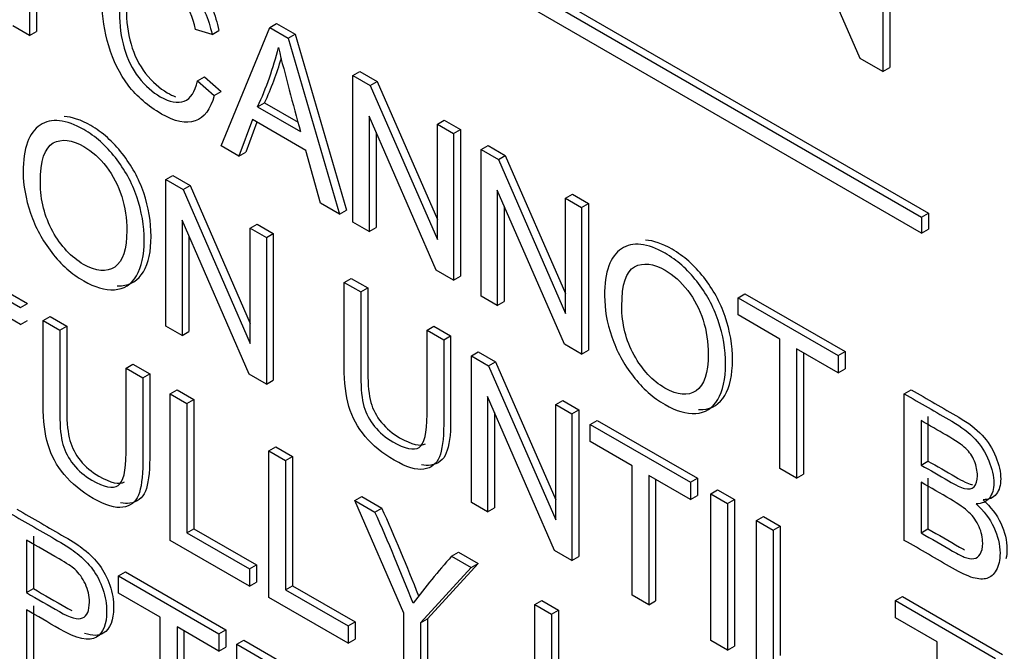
# Model space of a CAD drawing. Header units: inches. Extents: x 1 to 240, y -1 to 159.
# Tile 82 of 103: x 225.466 to 225.967, y 126.108 to 126.43. Entities that reach past the tile are written whole.
import ezdxf

# ---------------------------------------------------------------- set-up
doc = ezdxf.new("R2010")
doc.units = ezdxf.units.IN
doc.header["$MEASUREMENT"] = 0
doc.layers.add('Default', color=7, linetype='Continuous')
doc.layers.add('LAB20180', color=7, linetype='Continuous')

# ---------------------------------------------------------------- blocks, each defined once
blk = doc.blocks.new('SE1')
at = {"layer": 'LAB20180', "color": 7, "linetype": 'Continuous'}
for p, q in [((225.2217665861, 126.7397635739), (225.9288733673, 126.3315152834)), ((225.2182310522, 126.7377223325), (225.9253378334, 126.329474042)), ((225.9253378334, 126.3213090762), (225.2182310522, 126.7295573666)), ((225.8939861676, 126.4102905), (225.8487668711, 126.5141281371)), ((225.9091397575, 126.5044638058), (225.9091397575, 126.4056240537)), ((225.9056042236, 126.5024225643), (225.9056042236, 126.4035828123)), ((225.4709552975, 126.4966724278), (225.4709552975, 126.4220298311)), ((225.4744908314, 126.4987136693), (225.4744908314, 126.4240710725)), ((225.4709552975, 126.4220298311), (225.4624338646, 126.4269496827)), ((225.4709552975, 126.4220298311), (225.4744908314, 126.4240710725)), ((225.5638733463, 126.4225516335), (225.5555240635, 126.4250861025)), ((225.5638733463, 126.4225516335), (225.5674088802, 126.424592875)), ((225.5685214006, 126.3657000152), (225.5932249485, 126.4260800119)), ((225.5932249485, 126.4260800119), (225.5967604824, 126.4281212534)), ((225.5932249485, 126.4260800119), (225.6026501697, 126.4206383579)), ((225.5967604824, 126.4281212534), (225.6061857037, 126.4226795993)), ((225.6026501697, 126.4206383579), (225.6061857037, 126.4226795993)), ((225.6026501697, 126.4206383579), (225.6288600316, 126.3308634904)), ((225.6061857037, 126.4226795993), (225.6323955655, 126.3329047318)), ((225.9056042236, 126.4035828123), (225.8939861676, 126.4102905)), ((225.6356599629, 126.4015801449), (225.6391954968, 126.4036213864)), ((225.6391954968, 126.4036213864), (225.6479751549, 126.3985524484)), ((225.9056042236, 126.4035828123), (225.9091397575, 126.4056240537)), ((225.5564278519, 126.3988220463), (225.5599633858, 126.4008632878)), ((225.5564278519, 126.3988220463), (225.5649492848, 126.3914174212)), ((225.5599633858, 126.4008632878), (225.5684848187, 126.3934586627)), ((225.6356599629, 126.3269375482), (225.6356599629, 126.4015801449)), ((225.6356599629, 126.4015801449), (225.644439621, 126.3965112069)), ((225.644439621, 126.3965112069), (225.6479751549, 126.3985524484)), ((225.6479751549, 126.3985524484), (225.6786544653, 126.3282140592)), ((225.5649492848, 126.3914174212), (225.5684848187, 126.3934586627)), ((225.644439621, 126.3965112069), (225.6786544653, 126.3180669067)), ((225.5870705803, 126.3856527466), (225.5906061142, 126.3876939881)), ((225.5870705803, 126.3856527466), (225.6089766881, 126.3730052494)), ((225.5906061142, 126.3876939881), (225.6076593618, 126.377848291)), ((225.5844883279, 126.3790929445), (225.5775162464, 126.3605068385)), ((225.6116880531, 126.3633891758), (225.5844883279, 126.3790929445)), ((225.6780519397, 126.302462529), (225.643880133, 126.3808819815)), ((225.643880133, 126.3808819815), (225.643880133, 126.3221916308)), ((225.6786544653, 126.3767572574), (225.6821899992, 126.3787984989)), ((225.6821899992, 126.3787984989), (225.6903671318, 126.3740774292)), ((225.5867650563, 126.3777784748), (225.5810517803, 126.36254808)), ((225.6786544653, 126.3180669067), (225.6786544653, 126.3767572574)), ((225.6786544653, 126.3767572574), (225.6868315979, 126.3720361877)), ((225.6868315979, 126.3720361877), (225.6903671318, 126.3740774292)), ((225.6903671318, 126.3740774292), (225.6903671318, 126.2994348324)), ((225.6474156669, 126.3727684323), (225.6474156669, 126.3242328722)), ((225.6868315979, 126.3720361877), (225.6868315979, 126.297393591)), ((225.5775162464, 126.3605068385), (225.5685214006, 126.3657000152)), ((225.6191335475, 126.3364790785), (225.6116880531, 126.3633891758)), ((225.700947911, 126.3638861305), (225.7044834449, 126.365927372)), ((225.700947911, 126.2892435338), (225.700947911, 126.3638861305)), ((225.700947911, 126.3638861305), (225.7097275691, 126.3588171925)), ((225.7044834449, 126.365927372), (225.713263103, 126.360858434)), ((225.5775162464, 126.3605068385), (225.5810517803, 126.36254808)), ((225.7097275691, 126.3588171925), (225.713263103, 126.360858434)), ((225.7097275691, 126.3588171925), (225.7439424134, 126.2803728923)), ((225.713263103, 126.360858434), (225.7439424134, 126.2905200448)), ((225.5403963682, 126.348619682), (225.5439319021, 126.3506609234)), ((225.5403963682, 126.2739273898), (225.5403963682, 126.348619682)), ((225.5403963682, 126.348619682), (225.5491329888, 126.3435755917)), ((225.5439319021, 126.3506609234), (225.5526685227, 126.3456168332)), ((225.5491329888, 126.3435755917), (225.5526685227, 126.3456168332)), ((225.5491329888, 126.3435755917), (225.5833478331, 126.2651312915)), ((225.5526685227, 126.3456168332), (225.5833478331, 126.275278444)), ((225.7433398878, 126.2647685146), (225.7091680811, 126.3431879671)), ((225.7091680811, 126.3431879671), (225.7091680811, 126.2844976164)), ((225.7439424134, 126.339063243), (225.7474779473, 126.3411044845)), ((225.7439424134, 126.2803728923), (225.7439424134, 126.339063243)), ((225.7439424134, 126.339063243), (225.752119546, 126.3343421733)), ((225.7474779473, 126.3411044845), (225.7556550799, 126.3363834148)), ((225.6288600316, 126.3308634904), (225.6191335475, 126.3364790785)), ((225.712703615, 126.3350744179), (225.712703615, 126.2865388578)), ((225.752119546, 126.3343421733), (225.7556550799, 126.3363834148)), ((225.752119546, 126.3343421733), (225.752119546, 126.2596995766)), ((225.7556550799, 126.3363834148), (225.7556550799, 126.261740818)), ((225.6288600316, 126.3308634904), (225.6323955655, 126.3329047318)), ((225.9253378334, 126.329474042), (225.9288733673, 126.3315152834)), ((225.9253378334, 126.329474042), (225.9253378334, 126.3213090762)), ((225.9288733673, 126.3315152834), (225.9288733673, 126.3233503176)), ((225.5827453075, 126.2494772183), (225.5485735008, 126.3279463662)), ((225.5485735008, 126.3279463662), (225.5485735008, 126.2692063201)), ((225.5833478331, 126.3238216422), (225.586883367, 126.3258628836)), ((225.5833478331, 126.2651312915), (225.5833478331, 126.3238216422)), ((225.5833478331, 126.3238216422), (225.5915249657, 126.3191005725)), ((225.586883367, 126.3258628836), (225.5950604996, 126.3211418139)), ((225.643880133, 126.3221916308), (225.6356599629, 126.3269375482)), ((225.643880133, 126.3221916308), (225.6474156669, 126.3242328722)), ((225.9253378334, 126.3213090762), (225.9288733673, 126.3233503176)), ((225.5521090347, 126.3198276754), (225.5521090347, 126.2712475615)), ((225.5915249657, 126.3191005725), (225.5950604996, 126.3211418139)), ((225.5915249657, 126.3191005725), (225.5915249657, 126.2444082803)), ((225.5950604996, 126.3211418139), (225.5950604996, 126.2464495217)), ((225.422731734, 126.3085924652), (225.466328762, 126.2834217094)), ((225.4262672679, 126.3106337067), (225.4698642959, 126.2854629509)), ((225.63116254, 126.2962158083), (225.6346980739, 126.2982570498)), ((225.6346980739, 126.2982570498), (225.6432195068, 126.2933371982)), ((225.6868315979, 126.297393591), (225.6780519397, 126.302462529)), ((225.6868315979, 126.297393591), (225.6903671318, 126.2994348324)), ((225.466328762, 126.2746753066), (225.4312531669, 126.2949262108)), ((225.63116254, 126.2962158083), (225.6396839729, 126.2912959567)), ((225.6396839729, 126.2912959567), (225.6432195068, 126.2933371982)), ((225.7091680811, 126.2844976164), (225.700947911, 126.2892435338)), ((225.8318250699, 126.2883241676), (225.8353606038, 126.290365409)), ((225.8318250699, 126.2795777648), (225.8318250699, 126.2883241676)), ((225.8318250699, 126.2883241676), (225.8828245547, 126.2588796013)), ((225.8353606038, 126.290365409), (225.8863600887, 126.2609208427)), ((225.466328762, 126.2834217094), (225.4698642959, 126.2854629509)), ((225.7091680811, 126.2844976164), (225.712703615, 126.2865388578)), ((225.4778628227, 126.2767625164), (225.4813983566, 126.2788037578)), ((225.4813983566, 126.2788037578), (225.489876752, 126.273908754)), ((225.8530856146, 126.2673029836), (225.8318250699, 126.2795777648)), ((225.466328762, 126.2746753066), (225.4698642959, 126.2767165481)), ((225.4778628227, 126.2767625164), (225.4863412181, 126.2718675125)), ((225.4863412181, 126.2718675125), (225.489876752, 126.273908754)), ((225.5485735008, 126.2692063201), (225.5403963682, 126.2739273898)), ((225.6733823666, 126.27184018), (225.6769179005, 126.2738814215)), ((225.6769179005, 126.2738814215), (225.6853962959, 126.2689864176)), ((225.5485735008, 126.2692063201), (225.5521090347, 126.2712475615)), ((225.6733823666, 126.27184018), (225.681860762, 126.2669451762)), ((225.681860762, 126.2669451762), (225.6853962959, 126.2689864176)), ((225.752119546, 126.2596995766), (225.7433398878, 126.2647685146)), ((225.8530856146, 126.2014067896), (225.8530856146, 126.2673029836)), ((225.6959770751, 126.258795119), (225.699512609, 126.2608363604)), ((225.6959770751, 126.1841028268), (225.6959770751, 126.258795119)), ((225.6959770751, 126.258795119), (225.7047567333, 126.253726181)), ((225.699512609, 126.2608363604), (225.7082922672, 126.2557674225)), ((225.752119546, 126.2596995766), (225.7556550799, 126.261740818)), ((225.8828245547, 126.2501331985), (225.86156401, 126.2624079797)), ((225.86156401, 126.2624079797), (225.86156401, 126.1965117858)), ((225.8650995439, 126.2603667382), (225.8650995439, 126.1985530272)), ((225.8828245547, 126.2588796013), (225.8863600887, 126.2609208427)), ((225.8828245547, 126.2588796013), (225.8828245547, 126.2501331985)), ((225.8863600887, 126.2609208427), (225.8863600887, 126.2521744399)), ((225.5200396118, 126.2524117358), (225.5235751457, 126.2544529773)), ((225.5235751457, 126.2544529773), (225.5320965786, 126.2495331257)), ((225.7047567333, 126.253726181), (225.7082922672, 126.2557674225)), ((225.7047567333, 126.253726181), (225.7389715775, 126.1752818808)), ((225.7082922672, 126.2557674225), (225.7389715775, 126.1854290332)), ((225.5200396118, 126.2524117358), (225.5285610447, 126.2474918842)), ((225.5285610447, 126.2474918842), (225.5320965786, 126.2495331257)), ((225.5915249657, 126.2444082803), (225.5827453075, 126.2494772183)), ((225.8828245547, 126.2501331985), (225.8863600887, 126.2521744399)), ((225.5915249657, 126.2444082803), (225.5950604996, 126.2464495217)), ((225.5425482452, 126.2394163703), (225.5460837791, 126.2414576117)), ((225.5425482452, 126.164724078), (225.5425482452, 126.2394163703)), ((225.5425482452, 126.2394163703), (225.5510266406, 126.2345213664)), ((225.5460837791, 126.2414576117), (225.5545621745, 126.2365626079)), ((225.7383690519, 126.1596278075), (225.7041972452, 126.2380969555)), ((225.7041972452, 126.2380969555), (225.7041972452, 126.1793569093)), ((225.9165229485, 126.2394238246), (225.9200584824, 126.241465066)), ((225.9165229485, 126.1647812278), (225.9165229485, 126.2394238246)), ((225.5510266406, 126.2345213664), (225.5545621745, 126.2365626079)), ((225.5510266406, 126.2345213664), (225.5510266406, 126.1686251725)), ((225.5545621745, 126.2365626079), (225.5545621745, 126.1706664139)), ((225.7389715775, 126.2339722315), (225.7425071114, 126.2360134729)), ((225.7389715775, 126.1752818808), (225.7389715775, 126.2339722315)), ((225.7389715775, 126.2339722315), (225.7471487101, 126.2292511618)), ((225.7425071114, 126.2360134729), (225.750684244, 126.2312924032)), ((225.7077327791, 126.2299782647), (225.7077327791, 126.1813981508)), ((225.7471487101, 126.2292511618), (225.750684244, 126.2312924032)), ((225.7471487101, 126.2292511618), (225.7471487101, 126.1545588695)), ((225.750684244, 126.2312924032), (225.750684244, 126.156600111)), ((225.7565739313, 126.2238095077), (225.7601094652, 126.2258507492)), ((225.7565739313, 126.2150631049), (225.7565739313, 126.2238095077)), ((225.7565739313, 126.2238095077), (225.8075734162, 126.1943649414)), ((225.7601094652, 126.2258507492), (225.8111089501, 126.1964061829)), ((225.9250443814, 126.2257575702), (225.9250443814, 126.2031461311)), ((225.9285799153, 126.2277988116), (225.9285799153, 126.2051873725)), ((225.7778344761, 126.2027883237), (225.7565739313, 126.2150631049)), ((225.5927730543, 126.2104190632), (225.5963085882, 126.2124603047)), ((225.5927730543, 126.135726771), (225.5927730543, 126.2104190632)), ((225.5927730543, 126.2104190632), (225.6012944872, 126.2054992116)), ((225.5963085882, 126.2124603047), (225.6048300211, 126.2075404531)), ((225.6012944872, 126.2054992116), (225.6048300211, 126.2075404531)), ((225.6012944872, 126.2054992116), (225.6012944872, 126.1396030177)), ((225.6048300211, 126.2075404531), (225.6048300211, 126.1416442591)), ((225.9250443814, 126.2031461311), (225.9285799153, 126.2051873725)), ((225.7778344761, 126.1368424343), (225.7778344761, 126.2027883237)), ((225.8075734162, 126.1856185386), (225.7863128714, 126.1978933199)), ((225.7863128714, 126.1978933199), (225.7863128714, 126.1319474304)), ((225.86156401, 126.1965117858), (225.8530856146, 126.2014067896)), ((225.86156401, 126.1965117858), (225.8650995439, 126.1985530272)), ((225.7898484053, 126.1958520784), (225.7898484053, 126.1339886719)), ((225.8075734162, 126.1943649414), (225.8111089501, 126.1964061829)), ((225.8075734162, 126.1943649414), (225.8075734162, 126.1856185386)), ((225.8111089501, 126.1964061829), (225.8111089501, 126.1876597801)), ((225.9250443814, 126.1943500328), (225.9250443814, 126.1686077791)), ((225.9285799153, 126.1963912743), (225.9285799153, 126.1706490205)), ((225.8179024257, 126.188401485), (225.8214379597, 126.1904427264)), ((225.8179024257, 126.1137091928), (225.8179024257, 126.188401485)), ((225.8179024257, 126.188401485), (225.8264238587, 126.1834816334)), ((225.8214379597, 126.1904427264), (225.8299593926, 126.1855228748)), ((225.6366283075, 126.185099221), (225.6401638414, 126.1871404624)), ((225.6615470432, 126.1276761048), (225.6366283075, 126.185099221)), ((225.6366283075, 126.185099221), (225.6468282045, 126.1792103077)), ((225.6401638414, 126.1871404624), (225.6503637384, 126.1812515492)), ((225.7041972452, 126.1793569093), (225.6959770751, 126.1841028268)), ((225.8075734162, 126.1856185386), (225.8111089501, 126.1876597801)), ((225.8264238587, 126.1834816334), (225.8299593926, 126.1855228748)), ((225.8264238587, 126.1834816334), (225.8264238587, 126.1087893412)), ((225.8299593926, 126.1855228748), (225.8299593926, 126.1108305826)), ((225.6468282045, 126.1792103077), (225.6503637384, 126.1812515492)), ((225.7041972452, 126.1793569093), (225.7077327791, 126.1813981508)), ((225.8412718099, 126.1749091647), (225.8448073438, 126.1769504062)), ((225.8412718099, 126.1002168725), (225.8412718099, 126.1749091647)), ((225.8412718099, 126.1749091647), (225.8497932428, 126.1699893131)), ((225.8448073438, 126.1769504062), (225.8533287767, 126.1720305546)), ((225.5510266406, 126.1686251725), (225.5545621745, 126.1706664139)), ((225.5510266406, 126.1686251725), (225.5829174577, 126.1502130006)), ((225.5545621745, 126.1706664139), (225.5864529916, 126.1522542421)), ((225.8497932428, 126.1699893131), (225.8533287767, 126.1720305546)), ((225.8497932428, 126.1699893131), (225.8497932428, 126.1040931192)), ((225.8533287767, 126.1720305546), (225.8533287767, 126.1061343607)), ((225.9250443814, 126.1686077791), (225.9285799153, 126.1706490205)), ((225.4693413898, 126.1649253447), (225.4693413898, 126.1381394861)), ((225.4728769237, 126.1669665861), (225.4728769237, 126.1401807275)), ((225.5829174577, 126.1414169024), (225.5425482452, 126.164724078)), ((225.6858632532, 126.1566734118), (225.6893987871, 126.1587146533)), ((225.6893987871, 126.1587146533), (225.6993834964, 126.1529499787)), ((225.7471487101, 126.1545588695), (225.7383690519, 126.1596278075)), ((225.6993834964, 126.1529499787), (225.6735609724, 126.1248223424)), ((225.6858632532, 126.1566734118), (225.6958479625, 126.1509087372)), ((225.6958479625, 126.1509087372), (225.6993834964, 126.1529499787)), ((225.7471487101, 126.1545588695), (225.750684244, 126.156600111)), ((225.5162523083, 126.1466374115), (225.5197878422, 126.148678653)), ((225.5197878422, 126.148678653), (225.5708303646, 126.119209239)), ((225.5829174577, 126.1502130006), (225.5864529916, 126.1522542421)), ((225.5829174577, 126.1502130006), (225.5829174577, 126.1414169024)), ((225.5864529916, 126.1522542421), (225.5864529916, 126.1434581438)), ((225.6958479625, 126.1509087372), (225.6700254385, 126.1227811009)), ((225.5162523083, 126.1378413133), (225.5162523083, 126.1466374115)), ((225.5162523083, 126.1466374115), (225.5672948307, 126.1171679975)), ((225.5829174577, 126.1414169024), (225.5864529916, 126.1434581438)), ((225.4693413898, 126.1381394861), (225.4728769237, 126.1401807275)), ((225.5375128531, 126.125566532), (225.5162523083, 126.1378413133)), ((225.6012944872, 126.1396030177), (225.6048300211, 126.1416442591)), ((225.6012944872, 126.1396030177), (225.6331853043, 126.1211908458)), ((225.6048300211, 126.1416442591), (225.6367208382, 126.1232320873)), ((225.6331853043, 126.1123947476), (225.5927730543, 126.135726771)), ((225.7283413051, 126.1321486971), (225.731876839, 126.1341899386)), ((225.731876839, 126.1341899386), (225.740398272, 126.129270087)), ((225.7863128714, 126.1319474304), (225.7778344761, 126.1368424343)), ((225.7863128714, 126.1319474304), (225.7898484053, 126.1339886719)), ((225.9120255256, 126.1340594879), (225.9155610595, 126.1361007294)), ((225.9120255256, 126.1253130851), (225.9120255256, 126.1340594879)), ((225.9120255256, 126.1340594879), (225.9630250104, 126.1046149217)), ((225.9155610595, 126.1361007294), (225.9665605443, 126.1066561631)), ((225.4693413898, 126.1293433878), (225.4693413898, 126.0990291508)), ((225.4728769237, 126.1313846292), (225.4728769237, 126.1010703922)), ((225.6615470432, 126.09602009), (225.6615470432, 126.1276761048)), ((225.7283413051, 126.0574564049), (225.7283413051, 126.1321486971)), ((225.7283413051, 126.1321486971), (225.736862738, 126.1272288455)), ((225.736862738, 126.1272288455), (225.740398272, 126.129270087)), ((225.740398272, 126.129270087), (225.740398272, 126.063373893)), ((225.5375128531, 126.0596703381), (225.5375128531, 126.125566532)), ((225.6331853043, 126.1211908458), (225.6367208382, 126.1232320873)), ((225.6367208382, 126.1232320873), (225.6367208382, 126.114435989)), ((225.6700254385, 126.1227811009), (225.6735609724, 126.1248223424)), ((225.6700254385, 126.1227811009), (225.6700254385, 126.0911250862)), ((225.6735609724, 126.1248223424), (225.6735609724, 126.0931663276)), ((225.736862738, 126.1272288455), (225.736862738, 126.0613326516)), ((225.9332860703, 126.1130383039), (225.9120255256, 126.1253130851)), ((225.5672948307, 126.1083718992), (225.546034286, 126.1206466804)), ((225.546034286, 126.1206466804), (225.546034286, 126.0547504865)), ((225.5495698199, 126.118605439), (225.5495698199, 126.056791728)), ((225.5672948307, 126.1171679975), (225.5708303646, 126.119209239)), ((225.5708303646, 126.119209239), (225.5708303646, 126.1104131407)), ((225.6331853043, 126.1211908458), (225.6331853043, 126.1123947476)), ((225.5672948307, 126.1171679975), (225.5672948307, 126.1083718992)), ((225.5765479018, 126.1118257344), (225.5800834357, 126.1138669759)), ((225.5800834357, 126.1138669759), (225.6266930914, 126.0869568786)), ((225.6331853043, 126.1123947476), (225.6367208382, 126.114435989)), ((225.8264238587, 126.1087893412), (225.8179024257, 126.1137091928)), ((225.9332860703, 126.0470924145), (225.9332860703, 126.1130383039)), ((225.5672948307, 126.1083718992), (225.5708303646, 126.1104131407)), ((225.5765479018, 126.0371334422), (225.5765479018, 126.1118257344)), ((225.5765479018, 126.1118257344), (225.6231575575, 126.0849156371)), ((225.8264238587, 126.1087893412), (225.8299593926, 126.1108305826))]:
    blk.add_line(p, q, dxfattribs=at)
for centre, radius, start, end in [((225.4387034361, 126.4546665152), 0.1636328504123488, 335.0542550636, 346.2660775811), ((226.8858667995, 126.7334939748), 1.326800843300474, 193.8529076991, 195.7653143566), ((225.44223897, 126.4567077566), 0.1636328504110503, 335.0542550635, 343.5747646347), ((224.6192279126, 125.721254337), 1.125027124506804, 21.4571241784, 24.0204173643), ((224.6227634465, 125.7232955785), 1.12502712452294, 21.5422163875, 24.0204173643), ((226.0320413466, 125.8528160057), 0.4606176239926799, 138.7249957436, 142.5669988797)]:
    blk.add_arc(centre, radius, start, end, dxfattribs=at)
for points, knots in [([(225.5649492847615, 126.3914174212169), (225.5631417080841, 126.3843606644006), (225.5599138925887, 126.3800620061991), (225.550617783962, 126.3768814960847), (225.5449368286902, 126.3780741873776), (225.5312508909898, 126.3859757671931), (225.5255699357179, 126.3908459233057), (225.5212231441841, 126.3966354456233), (225.5168461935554, 126.4024651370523), (225.5135194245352, 126.4091338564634), (225.5112814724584, 126.4166378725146), (225.5090524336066, 126.424112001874), (225.5078384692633, 126.4314968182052), (225.5078384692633, 126.4463557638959), (225.5091295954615, 126.4524186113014), (225.5142941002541, 126.4609662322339), (225.5179522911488, 126.4632770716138), (225.522686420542, 126.4635255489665), (225.5274386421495, 126.4637749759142), (225.5326280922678, 126.4623080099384), (225.5448077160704, 126.4552761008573), (225.5502304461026, 126.4502071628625), (225.5546633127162, 126.443870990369), (225.5590683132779, 126.4375746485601), (225.5621518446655, 126.4304035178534), (225.563873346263, 126.4225516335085)], [0, 0, 0, 0, 0.1047837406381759, 0.1047837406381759, 0.2095674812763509, 0.2095674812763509, 0.3170208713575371, 0.3170208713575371, 0.3170208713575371, 0.4096362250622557, 0.4096362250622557, 0.4096362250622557, 0.5036804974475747, 0.5036804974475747, 0.6062742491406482, 0.6062742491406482, 0.7088680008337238, 0.7088680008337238, 0.7088680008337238, 0.7998764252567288, 0.7998764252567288, 0.9025175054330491, 0.9025175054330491, 0.9025175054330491, 1, 1, 1, 1]), ([(225.5285483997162, 126.4655534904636), (225.5326566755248, 126.4652970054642), (225.5370839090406, 126.4638179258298), (225.5483432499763, 126.4573173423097), (225.5537659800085, 126.4522484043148), (225.5581988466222, 126.4459122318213), (225.5626038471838, 126.4396158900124), (225.5656873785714, 126.4324447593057), (225.567408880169, 126.4245928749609)], [0.7235000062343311, 0.7235000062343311, 0.7235000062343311, 0.7235000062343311, 0.7998764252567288, 0.7998764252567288, 0.9025175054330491, 0.9025175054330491, 0.9025175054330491, 1, 1, 1, 1]), ([(225.555524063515, 126.4250861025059), (225.5540177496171, 126.4313725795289), (225.5518228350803, 126.4366154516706), (225.5461418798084, 126.4448648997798), (225.5425267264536, 126.4481944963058), (225.5332306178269, 126.4535616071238), (225.5290559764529, 126.4545803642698), (225.5257420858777, 126.4537603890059), (225.5223793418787, 126.4529283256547), (225.5200180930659, 126.4506047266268), (225.5186839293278, 126.4467036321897), (225.5173625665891, 126.4428399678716), (225.5166611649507, 126.4384790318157), (225.5166611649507, 126.4271981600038), (225.5174788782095, 126.421209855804), (225.5190712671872, 126.4155197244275), (225.520649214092, 126.409881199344), (225.5231598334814, 126.4049097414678), (225.5265167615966, 126.4006359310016), (225.5299052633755, 126.3963219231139), (225.5335749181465, 126.3930325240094), (225.5423115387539, 126.3879884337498), (225.5463570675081, 126.3872430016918), (225.5529848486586, 126.3897774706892), (225.5552658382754, 126.3932313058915), (225.5564278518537, 126.398822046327)], [0, 0, 0, 0, 0.0924958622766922, 0.0924958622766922, 0.184991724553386, 0.184991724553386, 0.2903087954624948, 0.2903087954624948, 0.2903087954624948, 0.3856639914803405, 0.3856639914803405, 0.3856639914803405, 0.4790888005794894, 0.4790888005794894, 0.5998804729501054, 0.5998804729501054, 0.5998804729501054, 0.6942755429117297, 0.6942755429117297, 0.6942755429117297, 0.7825959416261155, 0.7825959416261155, 0.8912979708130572, 0.8912979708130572, 1, 1, 1, 1]), ([(225.5218732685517, 126.4476746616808), (225.5207759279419, 126.4440806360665), (225.5201966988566, 126.4400713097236), (225.5201966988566, 126.4292394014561), (225.5210144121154, 126.4232510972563), (225.5226068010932, 126.4175609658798), (225.5241847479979, 126.4119224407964), (225.5266953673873, 126.4069509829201), (225.5300522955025, 126.4026771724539), (225.5334407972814, 126.3983631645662), (225.5371104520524, 126.3950737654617), (225.5425356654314, 126.3919415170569), (225.5439685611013, 126.3912700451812), (225.5453268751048, 126.3907974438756)], [0.3941895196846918, 0.3941895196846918, 0.3941895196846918, 0.3941895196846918, 0.4790888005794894, 0.4790888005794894, 0.5998804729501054, 0.5998804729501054, 0.5998804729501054, 0.6942755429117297, 0.6942755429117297, 0.6942755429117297, 0.7825959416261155, 0.7825959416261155, 0.8166213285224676, 0.8166213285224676, 0.8166213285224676, 0.8166213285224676]), ([(225.4676629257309, 126.3522971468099), (225.4676629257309, 126.3646216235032), (225.4705464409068, 126.372647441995), (225.4762704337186, 126.37634975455), (225.4820146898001, 126.3800651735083), (225.4894399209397, 126.3792817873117), (225.5044600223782, 126.3706099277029), (225.5098397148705, 126.3658640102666), (225.5146168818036, 126.3597763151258), (225.5193750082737, 126.3537128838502), (225.5230522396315, 126.3470542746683), (225.525548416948, 126.3397490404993), (225.5280616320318, 126.332393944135), (225.5292926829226, 126.325014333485), (225.5292926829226, 126.3100063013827), (225.5279585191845, 126.304017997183), (225.522707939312, 126.2951225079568), (225.5189636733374, 126.2927619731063), (225.5141434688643, 126.292463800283), (225.5092903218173, 126.2921635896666), (225.5040726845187, 126.2937061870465), (225.4924095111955, 126.3004399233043), (225.4869867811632, 126.3052106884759), (225.48220961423, 126.3113977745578), (225.4774517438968, 126.3175598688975), (225.4738172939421, 126.3242440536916), (225.4713641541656, 126.3315244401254), (225.4689028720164, 126.3388289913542), (225.4676629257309, 126.345737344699), (225.4676629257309, 126.3522971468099)], [0, 0, 0, 0, 0.1332879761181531, 0.1332879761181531, 0.1332879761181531, 0.2565211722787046, 0.2565211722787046, 0.3371191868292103, 0.3371191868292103, 0.3371191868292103, 0.4172485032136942, 0.4172485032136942, 0.4172485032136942, 0.5022206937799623, 0.5022206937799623, 0.5883258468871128, 0.5883258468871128, 0.6744309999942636, 0.6744309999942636, 0.6744309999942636, 0.7528787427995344, 0.7528787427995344, 0.8379643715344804, 0.8379643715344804, 0.8379643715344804, 0.9182553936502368, 0.9182553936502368, 0.9182553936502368, 1, 1, 1, 1]), ([(225.515547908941, 126.2944900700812), (225.516265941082, 126.2944567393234), (225.5169762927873, 126.2944615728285), (225.5176790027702, 126.2945050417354), (225.5224992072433, 126.2948032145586), (225.526243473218, 126.2971637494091), (225.5314940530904, 126.3060592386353), (225.5328282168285, 126.312047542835), (225.5328282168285, 126.3270555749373), (225.5315971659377, 126.3344351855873), (225.5290839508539, 126.3417902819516), (225.5265877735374, 126.3490955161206), (225.5229105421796, 126.3557541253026), (225.5181524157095, 126.3618175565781), (225.5133752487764, 126.367905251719), (225.5079955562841, 126.3726511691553), (225.4970316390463, 126.3789811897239), (225.4925138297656, 126.3805168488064), (225.488507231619, 126.3806804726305)], [0.3142101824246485, 0.3142101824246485, 0.3142101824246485, 0.3142101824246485, 0.3255690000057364, 0.3255690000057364, 0.3255690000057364, 0.4116741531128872, 0.4116741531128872, 0.4977793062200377, 0.4977793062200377, 0.5827514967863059, 0.5827514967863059, 0.5827514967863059, 0.6628808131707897, 0.6628808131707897, 0.6628808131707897, 0.7434788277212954, 0.7434788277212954, 0.8116673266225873, 0.8116673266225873, 0.8116673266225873, 0.8116673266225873]), ([(225.4764425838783, 126.347029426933), (225.4764425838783, 126.3380345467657), (225.4785514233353, 126.3297105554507), (225.4827260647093, 126.3221816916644), (225.4869221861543, 126.3146140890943), (225.4921082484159, 126.309012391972), (225.5048473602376, 126.3016574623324), (225.51014097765, 126.3011853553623), (225.5184041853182, 126.3068506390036), (225.5204699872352, 126.3130625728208), (225.5204699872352, 126.32871664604), (225.5196092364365, 126.3344813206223), (225.517844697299, 126.3400223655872), (225.5160728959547, 126.3455862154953), (225.5134548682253, 126.3505578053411), (225.5100549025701, 126.3550552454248), (225.5066745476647, 126.3595267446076), (225.5028245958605, 126.3629568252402), (225.4925386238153, 126.3688954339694), (225.4873310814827, 126.3695166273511), (225.4829842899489, 126.3672057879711), (225.4786589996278, 126.3649063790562), (225.4764425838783, 126.3582109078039), (225.4764425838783, 126.347029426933)], [0, 0, 0, 0, 0.1293605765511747, 0.1293605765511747, 0.1293605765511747, 0.2536224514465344, 0.2536224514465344, 0.3795749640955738, 0.3795749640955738, 0.5055274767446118, 0.5055274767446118, 0.585145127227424, 0.585145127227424, 0.585145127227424, 0.6642298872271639, 0.6642298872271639, 0.6642298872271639, 0.7431838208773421, 0.7431838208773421, 0.8548358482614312, 0.8548358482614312, 0.8548358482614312, 1, 1, 1, 1]), ([(225.7638257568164, 126.2892683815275), (225.7638257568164, 126.3016425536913), (225.7667092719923, 126.3096186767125), (225.7724332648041, 126.3133706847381), (225.7781344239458, 126.3171077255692), (225.7856027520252, 126.3162530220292), (225.8006228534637, 126.3075811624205), (225.806002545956, 126.3028352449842), (225.8107797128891, 126.2967972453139), (225.8155757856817, 126.2907353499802), (225.8191720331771, 126.2840503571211), (225.8217112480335, 126.2767202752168), (225.8242590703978, 126.2693653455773), (225.8254555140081, 126.2619855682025), (225.8254555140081, 126.2469775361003), (225.82412135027, 126.2409892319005), (225.8188707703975, 126.2320937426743), (225.8151265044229, 126.2297332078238), (225.8103062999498, 126.2294350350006), (225.8054531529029, 126.2291348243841), (225.8002355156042, 126.230677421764), (225.788572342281, 126.2374111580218), (225.7831496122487, 126.242231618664), (225.7735952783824, 126.2545063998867), (225.7699801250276, 126.2612152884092), (225.7674839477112, 126.2685205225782), (225.7649961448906, 126.2758012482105), (225.7638257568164, 126.2827085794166), (225.7638257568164, 126.2892683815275)], [0, 0, 0, 0, 0.133434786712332, 0.133434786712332, 0.133434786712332, 0.2565430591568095, 0.2565430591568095, 0.3370593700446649, 0.3370593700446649, 0.3370593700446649, 0.4173228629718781, 0.4173228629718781, 0.4173228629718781, 0.5022757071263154, 0.5022757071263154, 0.5883612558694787, 0.5883612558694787, 0.6744468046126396, 0.6744468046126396, 0.6744468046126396, 0.7513933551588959, 0.7513933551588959, 0.8348507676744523, 0.8348507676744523, 0.9183081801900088, 0.9183081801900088, 0.9183081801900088, 1, 1, 1, 1]), ([(225.8117153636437, 126.2314610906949), (225.8124318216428, 126.231427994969), (225.8131406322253, 126.2314329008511), (225.8138418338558, 126.2314762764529), (225.8186620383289, 126.2317744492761), (225.8224063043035, 126.2341349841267), (225.8276568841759, 126.2430304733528), (225.828991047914, 126.2490187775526), (225.828991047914, 126.2640268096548), (225.8277946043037, 126.2714065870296), (225.8252467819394, 126.2787615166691), (225.8227075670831, 126.2860915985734), (225.8191113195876, 126.2927765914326), (225.814315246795, 126.2988384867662), (225.8095380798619, 126.3048764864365), (225.8041583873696, 126.3096224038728), (225.7932374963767, 126.3159275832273), (225.7887410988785, 126.3174831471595), (225.7847555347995, 126.3176844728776)], [0.3144356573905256, 0.3144356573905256, 0.3144356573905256, 0.3144356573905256, 0.3255531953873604, 0.3255531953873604, 0.3255531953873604, 0.4116387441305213, 0.4116387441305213, 0.4977242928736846, 0.4977242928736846, 0.5826771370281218, 0.5826771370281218, 0.5826771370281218, 0.6629406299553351, 0.6629406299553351, 0.6629406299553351, 0.7434569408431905, 0.7434569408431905, 0.8109930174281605, 0.8109930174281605, 0.8109930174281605, 0.8109930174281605]), ([(225.7726054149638, 126.2840006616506), (225.7726054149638, 126.2750057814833), (225.7747142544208, 126.2666817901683), (225.7788888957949, 126.2591529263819), (225.7830850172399, 126.2515853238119), (225.7882710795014, 126.2459836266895), (225.8010101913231, 126.23862869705), (225.8063038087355, 126.2381565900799), (225.8145670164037, 126.2438218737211), (225.8166328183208, 126.2500338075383), (225.8166328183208, 126.2656878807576), (225.815772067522, 126.2714525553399), (225.8140075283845, 126.2769936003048), (225.8122357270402, 126.2825574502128), (225.8096176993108, 126.2875787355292), (225.8062177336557, 126.2920264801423), (225.8027870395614, 126.296514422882), (225.798987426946, 126.2999280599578), (225.7887014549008, 126.305866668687), (225.7834939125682, 126.3064878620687), (225.7791471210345, 126.3041770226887), (225.7748218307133, 126.3018776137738), (225.7726054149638, 126.2951821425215), (225.7726054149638, 126.2840006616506)], [0, 0, 0, 0, 0.1293601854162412, 0.1293601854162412, 0.1293601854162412, 0.2536216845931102, 0.2536216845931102, 0.3795738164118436, 0.3795738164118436, 0.5055259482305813, 0.5055259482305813, 0.5851433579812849, 0.5851433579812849, 0.5851433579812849, 0.6642562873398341, 0.6642562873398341, 0.6642562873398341, 0.7431994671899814, 0.7431994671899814, 0.8548362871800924, 0.8548362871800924, 0.8548362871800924, 1, 1, 1, 1]), ([(225.6818607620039, 126.2669451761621), (225.6818607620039, 126.25256662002), (225.6818607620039, 126.2381880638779), (225.6818607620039, 126.2238095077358), (225.6818607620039, 126.2163054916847), (225.681129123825, 126.2107644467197), (225.6796658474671, 126.2072360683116), (225.6781881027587, 126.2036728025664), (225.6755772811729, 126.2015956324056), (225.6679165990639, 126.2004526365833), (225.6628812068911, 126.2020180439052), (225.6506155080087, 126.2090996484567), (225.6457092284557, 126.2131249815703), (225.6418358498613, 126.2177466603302), (225.6379959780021, 126.2223283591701), (225.6352941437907, 126.227437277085), (225.6336156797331, 126.2329783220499), (225.631959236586, 126.2384466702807), (225.6311625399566, 126.2451785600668), (225.6311625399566, 126.2530801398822), (225.6311625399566, 126.2674586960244), (225.6311625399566, 126.2818372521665), (225.6311625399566, 126.2962158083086)], [0, 0, 0, 0, 0.2294061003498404, 0.2294061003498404, 0.2294061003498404, 0.3257491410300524, 0.3257491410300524, 0.3257491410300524, 0.4153544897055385, 0.4153544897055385, 0.5049598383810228, 0.5049598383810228, 0.5926984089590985, 0.5926984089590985, 0.5926984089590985, 0.6694562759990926, 0.6694562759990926, 0.6694562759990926, 0.7705836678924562, 0.7705836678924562, 0.7705836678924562, 1, 1, 1, 1]), ([(225.6432195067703, 126.2933371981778), (225.6432195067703, 126.2789917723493), (225.6432195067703, 126.2646463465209), (225.6432195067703, 126.2503009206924), (225.6432195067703, 126.2437908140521), (225.6437359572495, 126.2387218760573), (225.6447688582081, 126.2350444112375), (225.6457872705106, 126.2314185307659), (225.647609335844, 126.2279876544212), (225.6501485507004, 126.2248816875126), (225.6527061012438, 126.2217532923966), (225.6557864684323, 126.219092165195), (225.659444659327, 126.2170298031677), (225.6655494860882, 126.2135881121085), (225.6699905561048, 126.2124475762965), (225.6726850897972, 126.2140277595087)], [0, 0, 0, 0, 0.2722772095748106, 0.2722772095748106, 0.2722772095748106, 0.3642950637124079, 0.3642950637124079, 0.3642950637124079, 0.4250231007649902, 0.4250231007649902, 0.4250231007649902, 0.4955407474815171, 0.4955407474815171, 0.4955407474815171, 0.5985836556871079, 0.5985836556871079, 0.5985836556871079, 0.5985836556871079]), ([(225.6396839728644, 126.2912959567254), (225.6396839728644, 126.276950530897), (225.6396839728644, 126.2626051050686), (225.6396839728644, 126.2482596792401), (225.6396839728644, 126.2417495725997), (225.6402004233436, 126.2366806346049), (225.6412333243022, 126.2330031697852), (225.6422517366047, 126.2293772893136), (225.6440738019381, 126.2259464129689), (225.6466130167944, 126.2228404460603), (225.6491705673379, 126.2197120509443), (225.6522509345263, 126.2170509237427), (225.6559091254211, 126.2149885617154), (225.6621912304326, 126.2114469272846), (225.6667115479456, 126.2103420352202), (225.6693798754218, 126.2121310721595), (225.6720267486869, 126.2139057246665), (225.673382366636, 126.2194114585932), (225.673382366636, 126.2288039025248), (225.673382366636, 126.2431493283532), (225.673382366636, 126.2574947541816), (225.673382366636, 126.2718401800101)], [0, 0, 0, 0, 0.2722772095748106, 0.2722772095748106, 0.2722772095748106, 0.3642950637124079, 0.3642950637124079, 0.3642950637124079, 0.4250231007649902, 0.4250231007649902, 0.4250231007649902, 0.4955407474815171, 0.4955407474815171, 0.4955407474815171, 0.6015759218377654, 0.6015759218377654, 0.6015759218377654, 0.7277508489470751, 0.7277508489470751, 0.7277508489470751, 1, 1, 1, 1]), ([(225.5285610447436, 126.2474918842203), (225.5285610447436, 126.2331133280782), (225.5285610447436, 126.2187347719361), (225.5285610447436, 126.204356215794), (225.5285610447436, 126.1968521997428), (225.5278294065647, 126.1913111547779), (225.5263661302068, 126.1877330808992), (225.524917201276, 126.1841900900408), (225.5222345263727, 126.1821174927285), (225.5184041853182, 126.1815956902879), (225.5145545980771, 126.181071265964), (225.5095814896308, 126.1825150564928), (225.4973157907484, 126.1895966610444), (225.4923664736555, 126.1936965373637), (225.4847057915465, 126.2028901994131), (225.4819513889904, 126.2079591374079), (225.4786805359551, 126.2189915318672), (225.4778628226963, 126.225725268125), (225.4778628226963, 126.2336268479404), (225.4778628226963, 126.2480054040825), (225.4778628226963, 126.2623839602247), (225.4778628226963, 126.2767625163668)], [0, 0, 0, 0, 0.2293693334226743, 0.2293693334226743, 0.2293693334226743, 0.325952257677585, 0.325952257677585, 0.325952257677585, 0.4024949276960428, 0.4024949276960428, 0.4024949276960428, 0.4969754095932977, 0.4969754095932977, 0.5881979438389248, 0.5881979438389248, 0.6794204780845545, 0.6794204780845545, 0.7706430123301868, 0.7706430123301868, 0.7706430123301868, 1, 1, 1, 1]), ([(225.4898767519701, 126.2739087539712), (225.4898767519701, 126.2595633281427), (225.4898767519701, 126.2452179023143), (225.4898767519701, 126.2308724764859), (225.4898767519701, 126.2243623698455), (225.4903932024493, 126.2192934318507), (225.4914691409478, 126.2155911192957), (225.4925390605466, 126.2119095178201), (225.4942665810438, 126.2085592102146), (225.4968057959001, 126.2054035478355), (225.4993587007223, 126.202230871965), (225.502486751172, 126.1996388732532), (225.5122358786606, 126.1940102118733), (225.5166283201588, 126.1930152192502), (225.5193222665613, 126.1945871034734)], [0, 0, 0, 0, 0.2722081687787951, 0.2722081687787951, 0.2722081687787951, 0.36427716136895, 0.36427716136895, 0.36427716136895, 0.4249479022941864, 0.4249479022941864, 0.4249479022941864, 0.4899723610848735, 0.4899723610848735, 0.5982389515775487, 0.5982389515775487, 0.5982389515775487, 0.5982389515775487]), ([(225.4863412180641, 126.2718675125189), (225.4863412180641, 126.2575220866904), (225.4863412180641, 126.243176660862), (225.4863412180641, 126.2288312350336), (225.4863412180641, 126.2223211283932), (225.4868576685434, 126.2172521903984), (225.4879336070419, 126.2135498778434), (225.4890035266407, 126.2098682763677), (225.4907310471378, 126.2065179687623), (225.4932702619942, 126.2033623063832), (225.4958231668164, 126.2001896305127), (225.4989512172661, 126.1975976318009), (225.5088928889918, 126.1918578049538), (225.5133687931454, 126.1909135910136), (225.5160371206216, 126.192702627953), (225.5187038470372, 126.1944905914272), (225.5200396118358, 126.1999830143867), (225.5200396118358, 126.2093754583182), (225.5200396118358, 126.2237208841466), (225.5200396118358, 126.2380663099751), (225.5200396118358, 126.2524117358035)], [0, 0, 0, 0, 0.2722081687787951, 0.2722081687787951, 0.2722081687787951, 0.36427716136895, 0.36427716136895, 0.36427716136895, 0.4249479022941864, 0.4249479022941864, 0.4249479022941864, 0.4899723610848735, 0.4899723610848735, 0.601661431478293, 0.601661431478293, 0.601661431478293, 0.7278507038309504, 0.7278507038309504, 0.7278507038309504, 1, 1, 1, 1]), ([(225.6853962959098, 126.2689864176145), (225.6853962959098, 126.2546078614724), (225.6853962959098, 126.2402293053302), (225.6853962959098, 126.2258507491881), (225.6853962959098, 126.218346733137), (225.6846646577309, 126.2128056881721), (225.683201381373, 126.2092773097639), (225.6817236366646, 126.2057140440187), (225.6791128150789, 126.2036368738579), (225.6738594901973, 126.2028530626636), (225.6722701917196, 126.2029356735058), (225.6705167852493, 126.203306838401)], [0, 0, 0, 0, 0.2294061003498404, 0.2294061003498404, 0.2294061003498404, 0.3257491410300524, 0.3257491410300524, 0.3257491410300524, 0.4153544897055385, 0.4153544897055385, 0.4486431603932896, 0.4486431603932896, 0.4486431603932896, 0.4486431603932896]), ([(225.5320965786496, 126.2495331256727), (225.5320965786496, 126.2351545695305), (225.5320965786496, 126.2207760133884), (225.5320965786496, 126.2063974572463), (225.5320965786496, 126.1988934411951), (225.5313649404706, 126.1933523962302), (225.5299016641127, 126.1897743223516), (225.5284527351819, 126.1862313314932), (225.5257700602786, 126.1841587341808), (225.5219397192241, 126.1836369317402), (225.5205477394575, 126.183447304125), (225.5190088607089, 126.183515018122), (225.5173162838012, 126.1838490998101)], [0, 0, 0, 0, 0.2293693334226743, 0.2293693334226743, 0.2293693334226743, 0.325952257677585, 0.325952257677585, 0.325952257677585, 0.4024949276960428, 0.4024949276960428, 0.4024949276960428, 0.4366583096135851, 0.4366583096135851, 0.4366583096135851, 0.4366583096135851]), ([(225.9165229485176, 126.2394238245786), (225.9245853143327, 126.2347690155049), (225.9326476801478, 126.2301142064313), (225.9407100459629, 126.2254593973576), (225.9456593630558, 126.2226019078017), (225.9495757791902, 126.2195953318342), (225.9525884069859, 126.2163651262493), (225.9555802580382, 126.2131571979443), (225.9578820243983, 126.2094823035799), (225.9595604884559, 126.20533273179), (225.9612198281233, 126.2012304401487), (225.9620997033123, 126.1974559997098), (225.9620997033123, 126.1908465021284), (225.9613680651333, 126.1882871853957), (225.9583554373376, 126.1843612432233), (225.9561174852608, 126.1834170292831), (225.9531048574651, 126.1834170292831)], [0, 0, 0, 0, 0.3358973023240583, 0.3358973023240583, 0.3358973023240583, 0.5041436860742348, 0.5041436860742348, 0.5041436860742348, 0.6346650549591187, 0.6346650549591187, 0.6346650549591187, 0.7626250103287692, 0.7626250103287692, 0.8813125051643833, 0.8813125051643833, 1, 1, 1, 1]), ([(225.9200584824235, 126.2414650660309), (225.9281208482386, 126.2368102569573), (225.9361832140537, 126.2321554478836), (225.9442455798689, 126.2275006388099), (225.9491948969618, 126.224643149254), (225.9531113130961, 126.2216365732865), (225.9561239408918, 126.2184063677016), (225.9591157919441, 126.2151984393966), (225.9614175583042, 126.2115235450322), (225.9630960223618, 126.2073739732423), (225.9647553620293, 126.203271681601), (225.9656352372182, 126.1994972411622), (225.9656352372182, 126.1928877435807), (225.9649035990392, 126.190328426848), (225.9618909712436, 126.1864024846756), (225.9596530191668, 126.1854582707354), (225.9566403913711, 126.1854582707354)], [0, 0, 0, 0, 0.3358973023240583, 0.3358973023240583, 0.3358973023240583, 0.5041436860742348, 0.5041436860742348, 0.5041436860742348, 0.6346650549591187, 0.6346650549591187, 0.6346650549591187, 0.7626250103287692, 0.7626250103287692, 0.8813125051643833, 0.8813125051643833, 1, 1, 1, 1]), ([(225.9250443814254, 126.2031461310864), (225.9297067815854, 126.2004542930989), (225.9343691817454, 126.1977624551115), (225.9390315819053, 126.1950706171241), (225.9428188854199, 126.1928840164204), (225.945530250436, 126.1915670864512), (225.9471656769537, 126.1912192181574), (225.9493469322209, 126.1907552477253), (225.9509960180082, 126.19099558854), (225.9520719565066, 126.1921137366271), (225.9531624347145, 126.1932469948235), (225.9537504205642, 126.1950706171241), (225.9537504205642, 126.2001892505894), (225.953233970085, 126.2026243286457), (225.9522010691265, 126.2051587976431), (225.9512065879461, 126.2075989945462), (225.94970489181, 126.2097804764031), (225.9478112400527, 126.2115695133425), (225.9458785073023, 126.2133954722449), (225.9426036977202, 126.2156196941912), (225.9379556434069, 126.2183032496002), (225.933651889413, 126.2207880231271), (225.9293481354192, 126.223272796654), (225.9250443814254, 126.2257575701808)], [0, 0, 0, 0, 0.2037876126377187, 0.2037876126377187, 0.2037876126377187, 0.3231475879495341, 0.3231475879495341, 0.3231475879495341, 0.410253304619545, 0.410253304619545, 0.410253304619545, 0.5001440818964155, 0.5001440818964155, 0.5849467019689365, 0.5849467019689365, 0.5849467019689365, 0.6672411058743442, 0.6672411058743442, 0.6672411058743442, 0.8118795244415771, 0.8118795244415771, 0.8118795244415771, 1, 1, 1, 1]), ([(225.9285799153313, 126.2051873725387), (225.9332423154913, 126.2024955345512), (225.9379047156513, 126.1998036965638), (225.9425671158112, 126.1971118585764), (225.9463544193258, 126.1949252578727), (225.9490657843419, 126.1936083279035), (225.9507012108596, 126.1932604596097), (225.9509162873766, 126.1932147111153), (225.9511261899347, 126.1931758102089), (225.9513308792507, 126.1931439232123)], [0, 0, 0, 0, 0.2037876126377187, 0.2037876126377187, 0.2037876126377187, 0.3231475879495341, 0.3231475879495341, 0.3231475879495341, 0.3317364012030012, 0.3317364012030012, 0.3317364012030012, 0.3317364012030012]), ([(225.9250443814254, 126.168607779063), (225.930409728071, 126.1655100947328), (225.9357750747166, 126.1624124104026), (225.9411404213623, 126.1593147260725), (225.9439378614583, 126.15769962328), (225.9458745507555, 126.156680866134), (225.9469935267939, 126.1562833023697), (225.9489665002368, 126.1555823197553), (225.9506086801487, 126.155289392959), (225.9519428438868, 126.1554633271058), (225.9532457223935, 126.1556331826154), (225.9543529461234, 126.1564075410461), (225.9551706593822, 126.1577741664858), (225.9559973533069, 126.1591558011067), (225.9564617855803, 126.1609546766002), (225.9564617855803, 126.1661230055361), (225.9558592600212, 126.1689059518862), (225.954611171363, 126.1717137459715), (225.9533832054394, 126.1744762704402), (225.9516415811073, 126.1769069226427), (225.9472517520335, 126.1811310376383), (225.944110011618, 126.1833424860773), (225.939978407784, 126.185727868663), (225.9350003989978, 126.1886019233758), (225.9300223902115, 126.1914759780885), (225.9250443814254, 126.1943500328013)], [0, 0, 0, 0, 0.2131455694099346, 0.2131455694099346, 0.2131455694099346, 0.2908432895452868, 0.2908432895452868, 0.2908432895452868, 0.360797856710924, 0.360797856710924, 0.360797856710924, 0.4257849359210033, 0.4257849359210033, 0.4257849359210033, 0.5013719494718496, 0.5013719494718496, 0.5895567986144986, 0.5895567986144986, 0.5895567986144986, 0.6958870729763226, 0.6958870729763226, 0.8022173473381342, 0.8022173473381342, 0.8022173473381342, 1, 1, 1, 1]), ([(225.9531048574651, 126.1834170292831), (225.9570212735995, 126.1798141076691), (225.9600339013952, 126.1758384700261), (225.9621427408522, 126.1714404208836), (225.9642723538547, 126.1669990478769), (225.9652844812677, 126.1626194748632), (225.9652844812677, 126.1547675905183), (225.9646389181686, 126.1518604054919), (225.9633477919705, 126.1496241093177), (225.9620480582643, 126.1473729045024), (225.9605073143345, 126.1459466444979), (225.9586136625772, 126.145399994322), (225.9567475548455, 126.1448612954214), (225.9543959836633, 126.1449527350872), (225.9515555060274, 126.1457478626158), (225.948765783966, 126.1465287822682), (225.9452720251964, 126.1481829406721), (225.9411404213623, 126.1505683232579), (225.9329345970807, 126.1553059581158), (225.9247287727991, 126.1600435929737), (225.9165229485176, 126.1647812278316)], [0, 0, 0, 0, 0.1354233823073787, 0.1354233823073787, 0.1354233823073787, 0.2666356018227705, 0.2666356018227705, 0.3737168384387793, 0.3737168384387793, 0.3737168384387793, 0.469322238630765, 0.469322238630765, 0.469322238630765, 0.5658961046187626, 0.5658961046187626, 0.5658961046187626, 0.6956096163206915, 0.6956096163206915, 0.6956096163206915, 1, 1, 1, 1]), ([(225.9566403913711, 126.1854582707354), (225.9605568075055, 126.1818553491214), (225.9635694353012, 126.1778797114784), (225.9656782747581, 126.1734816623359), (225.9678078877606, 126.1690402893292), (225.9688200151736, 126.1646607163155), (225.9688200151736, 126.1585299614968), (225.9686506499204, 126.1568856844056), (225.9683119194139, 126.1554110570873)], [0, 0, 0, 0, 0.1354233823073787, 0.1354233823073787, 0.1354233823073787, 0.2666356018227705, 0.2666356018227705, 0.3214830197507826, 0.3214830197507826, 0.3214830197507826, 0.3214830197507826]), ([(225.4608629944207, 126.1786164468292), (225.4689827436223, 126.1739285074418), (225.477102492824, 126.1692405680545), (225.4852222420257, 126.1645526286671), (225.4895259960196, 126.1620678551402), (225.4927968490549, 126.1599309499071), (225.4950778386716, 126.1581170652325), (225.4982472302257, 126.1555967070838), (225.5008879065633, 126.1529735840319), (225.5030397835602, 126.1500415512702), (225.5052116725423, 126.1470822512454), (225.5069131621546, 126.1436805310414), (225.5082473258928, 126.1398291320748), (225.5095900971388, 126.1359528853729), (225.51018401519, 126.1322008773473), (225.51018401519, 126.1221623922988), (225.5084625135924, 126.117739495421), (225.5049334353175, 126.1154038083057), (225.5014028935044, 126.1130671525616), (225.4951208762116, 126.1144595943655), (225.4859538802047, 126.1197521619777), (225.4804163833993, 126.122949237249), (225.4748788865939, 126.1261463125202), (225.4693413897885, 126.1293433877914)], [0, 0, 0, 0, 0.2166270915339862, 0.2166270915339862, 0.2166270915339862, 0.3045732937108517, 0.3045732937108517, 0.3045732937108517, 0.3808154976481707, 0.3808154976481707, 0.3808154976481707, 0.4539031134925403, 0.4539031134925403, 0.4539031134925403, 0.53349786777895, 0.53349786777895, 0.6711752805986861, 0.6711752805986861, 0.6711752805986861, 0.8523157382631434, 0.8523157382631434, 0.8523157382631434, 1, 1, 1, 1]), ([(225.4643985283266, 126.1806576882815), (225.4725182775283, 126.1759697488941), (225.48063802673, 126.1712818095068), (225.4887577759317, 126.1665938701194), (225.4930615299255, 126.1641090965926), (225.4963323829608, 126.1619721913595), (225.4986133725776, 126.1601583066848), (225.5017827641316, 126.1576379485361), (225.5044234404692, 126.1550148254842), (225.5065753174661, 126.1520827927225), (225.5087472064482, 126.1491234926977), (225.5104486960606, 126.1457217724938), (225.5117828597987, 126.1418703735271), (225.5131256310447, 126.1379941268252), (225.5137195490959, 126.1342421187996), (225.5137195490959, 126.1242036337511), (225.5119980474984, 126.1197807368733), (225.5084689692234, 126.117445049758), (225.5063039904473, 126.1160121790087), (225.5031043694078, 126.115981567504), (225.4988393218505, 126.1173926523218)], [0, 0, 0, 0, 0.2166270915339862, 0.2166270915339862, 0.2166270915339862, 0.3045732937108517, 0.3045732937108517, 0.3045732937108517, 0.3808154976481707, 0.3808154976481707, 0.3808154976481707, 0.4539031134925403, 0.4539031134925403, 0.4539031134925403, 0.53349786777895, 0.53349786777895, 0.6711752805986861, 0.6711752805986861, 0.6711752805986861, 0.7822532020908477, 0.7822532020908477, 0.7822532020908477, 0.7822532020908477]), ([(225.9285799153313, 126.1706490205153), (225.9339452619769, 126.1675513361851), (225.9393106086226, 126.164453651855), (225.9446759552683, 126.1613559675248), (225.9456354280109, 126.1608020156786), (225.9464936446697, 126.160318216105), (225.9472523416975, 126.1599055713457)], [0, 0, 0, 0, 0.2131455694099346, 0.2131455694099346, 0.2131455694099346, 0.2397945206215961, 0.2397945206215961, 0.2397945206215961, 0.2397945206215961]), ([(225.4693413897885, 126.1381394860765), (225.4749219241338, 126.13491756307), (225.4805024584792, 126.1316956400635), (225.4860829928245, 126.128473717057), (225.4916348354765, 126.1252683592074), (225.4955512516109, 126.1241999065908), (225.4978752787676, 126.1252435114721), (225.5002233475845, 126.126297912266), (225.5014043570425, 126.1289209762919), (225.5014043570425, 126.136424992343), (225.5007157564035, 126.1395061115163), (225.4979613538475, 126.1455689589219), (225.4961537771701, 126.1480537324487), (225.4939158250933, 126.1500912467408), (225.4925015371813, 126.1513788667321), (225.4898272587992, 126.1530978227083), (225.4859108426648, 126.1553589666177), (225.480387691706, 126.1585477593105), (225.4748645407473, 126.1617365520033), (225.4693413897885, 126.1649253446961)], [0, 0, 0, 0, 0.2154774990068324, 0.2154774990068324, 0.2154774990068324, 0.3756734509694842, 0.3756734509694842, 0.3756734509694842, 0.5021400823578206, 0.5021400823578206, 0.59267869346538, 0.59267869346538, 0.6832173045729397, 0.6832173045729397, 0.6832173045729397, 0.7867244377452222, 0.7867244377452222, 0.7867244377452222, 1, 1, 1, 1]), ([(225.4728769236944, 126.1401807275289), (225.4784574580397, 126.1369588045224), (225.4840379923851, 126.1337368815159), (225.4896185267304, 126.1305149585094), (225.4905991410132, 126.1299488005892), (225.4915287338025, 126.129449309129), (225.4924075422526, 126.1290163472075)], [0, 0, 0, 0, 0.2154774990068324, 0.2154774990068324, 0.2154774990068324, 0.2437726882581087, 0.2437726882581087, 0.2437726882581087, 0.2437726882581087])]:
    blk.add_open_spline(points, degree=3, knots=knots, dxfattribs=at)

msp = doc.modelspace()

# ---------------------------------------------------------------- block references
at = {"layer": 'Default'}
msp.add_blockref('SE1', (0, 0), dxfattribs=at)

doc.saveas('drawing.dxf')
